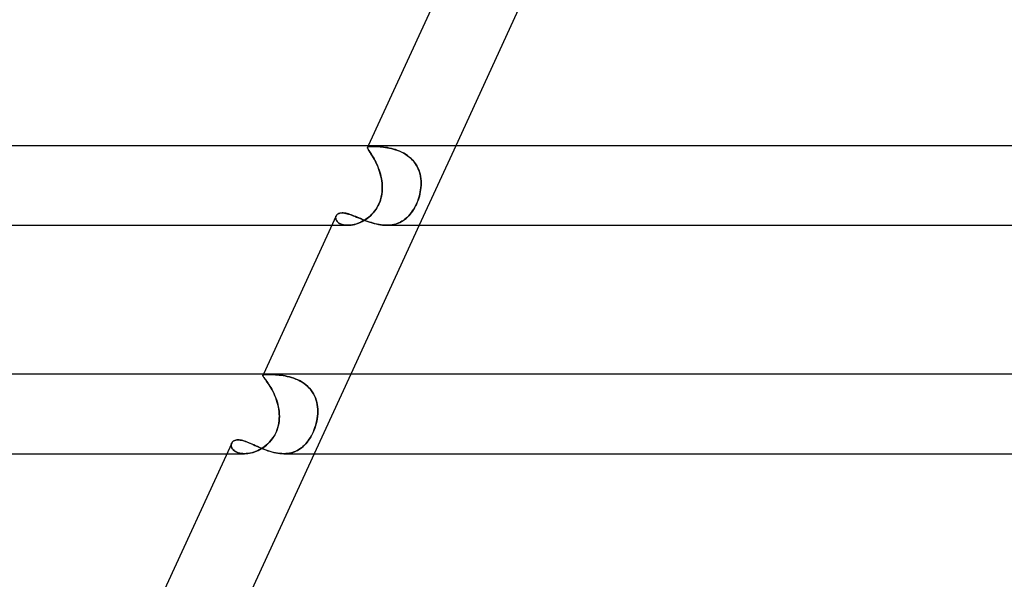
# Model space of a CAD drawing. Header units: millimetres. Extents: x -305 to 305, y -2 to 230.
# Tile 14 of 64: x -206 to -157, y 143 to 171. Entities that reach past the tile are written whole.
import ezdxf

# ---------------------------------------------------------------- set-up
doc = ezdxf.new("R2010")
doc.units = ezdxf.units.MM
doc.layers.add('HIDDEN', color=7, linetype='Continuous')
doc.layers.add('THICK', color=7, linetype='Continuous')

msp = doc.modelspace()

# ---------------------------------------------------------------- linework, layer by layer
at = {"layer": 'HIDDEN'}
for p, q in [((-188.773, 164.903), (-188.77, 164.921)), ((-188.771, 164.92), (-188.773, 164.903)), ((-188.77, 164.882), (-188.773, 164.903)), ((-188.773, 164.903), (-188.77, 164.883)), ((-188.76, 164.936), (-188.771, 164.92)), ((-188.77, 164.921), (-188.759, 164.936)), ((-188.77, 164.883), (-188.762, 164.859)), ((-188.761, 164.858), (-188.77, 164.882)), ((-188.734, 165), (-188.769, 164.923)), ((-188.762, 164.859), (-188.748, 164.831)), ((-188.746, 164.828), (-188.761, 164.858)), ((-188.74, 164.948), (-188.76, 164.936)), ((-188.759, 164.936), (-188.74, 164.949)), ((-188.748, 164.831), (-188.729, 164.799)), ((-188.726, 164.794), (-188.746, 164.828)), ((-188.74, 164.949), (-188.711, 164.958)), ((-188.712, 164.958), (-188.74, 164.948)), ((-188.729, 164.799), (-188.706, 164.762)), ((-188.701, 164.754), (-188.726, 164.794)), ((-188.674, 164.964), (-188.712, 164.958)), ((-188.711, 164.958), (-188.673, 164.965)), ((-188.706, 164.762), (-188.678, 164.719)), ((-188.671, 164.709), (-188.701, 164.754)), ((-188.678, 164.719), (-188.646, 164.671)), ((-188.627, 164.969), (-188.674, 164.964)), ((-188.673, 164.965), (-188.627, 164.969)), ((-188.637, 164.658), (-188.671, 164.709)), ((-188.627, 164.969), (-188.571, 164.972)), ((-188.571, 164.971), (-188.627, 164.969)), ((-188.571, 164.972), (-188.506, 164.972)), ((-188.506, 164.972), (-188.571, 164.971)), ((-188.445, 164.972), (-188.506, 164.972)), ((-188.506, 164.972), (-188.444, 164.972)), ((-188.378, 164.97), (-188.445, 164.972)), ((-188.444, 164.972), (-188.377, 164.97)), ((-188.305, 164.967), (-188.378, 164.97)), ((-188.377, 164.97), (-188.303, 164.967)), ((-188.227, 164.962), (-188.305, 164.967)), ((-188.303, 164.967), (-188.224, 164.962)), ((-188.144, 164.956), (-188.227, 164.962)), ((-188.224, 164.962), (-188.141, 164.956)), ((-188.057, 164.948), (-188.144, 164.956)), ((-188.141, 164.956), (-188.053, 164.947)), ((-187.966, 164.937), (-188.057, 164.948)), ((-188.053, 164.947), (-187.961, 164.937)), ((-187.872, 164.924), (-187.966, 164.937)), ((-187.961, 164.937), (-187.866, 164.924)), ((-187.774, 164.909), (-187.872, 164.924)), ((-187.866, 164.924), (-187.768, 164.907)), ((-187.674, 164.889), (-187.774, 164.909)), ((-187.768, 164.907), (-187.668, 164.888)), ((-187.572, 164.867), (-187.674, 164.889)), ((-187.668, 164.888), (-187.565, 164.865)), ((-187.469, 164.84), (-187.572, 164.867)), ((-187.565, 164.865), (-187.461, 164.837)), ((-187.365, 164.808), (-187.469, 164.84)), ((-187.461, 164.837), (-187.357, 164.806)), ((-187.26, 164.772), (-187.365, 164.808)), ((-187.357, 164.806), (-187.252, 164.769)), ((-187.156, 164.731), (-187.26, 164.772)), ((-187.252, 164.769), (-187.148, 164.727)), ((-187.053, 164.683), (-187.156, 164.731)), ((-187.148, 164.727), (-187.045, 164.68)), ((-184.331, 165), (-186.171, 161)), ((-188.646, 164.671), (-188.61, 164.617)), ((-188.599, 164.601), (-188.637, 164.658)), ((-188.61, 164.617), (-188.572, 164.558)), ((-188.559, 164.537), (-188.599, 164.601)), ((-188.572, 164.558), (-188.531, 164.493)), ((-188.515, 164.467), (-188.559, 164.537)), ((-188.531, 164.493), (-188.488, 164.422)), ((-188.47, 164.391), (-188.515, 164.467)), ((-188.488, 164.422), (-188.444, 164.345)), ((-188.424, 164.307), (-188.47, 164.391)), ((-188.444, 164.345), (-188.399, 164.262)), ((-188.377, 164.219), (-188.424, 164.307)), ((-188.399, 164.262), (-188.354, 164.174)), ((-188.331, 164.125), (-188.377, 164.219)), ((-186.951, 164.631), (-187.053, 164.683)), ((-187.045, 164.68), (-186.943, 164.626)), ((-186.853, 164.572), (-186.951, 164.631)), ((-186.943, 164.626), (-186.845, 164.567)), ((-186.758, 164.508), (-186.853, 164.572)), ((-186.845, 164.567), (-186.75, 164.502)), ((-186.667, 164.437), (-186.758, 164.508)), ((-186.75, 164.502), (-186.66, 164.431)), ((-186.581, 164.36), (-186.667, 164.437)), ((-186.66, 164.431), (-186.574, 164.354)), ((-186.5, 164.278), (-186.581, 164.36)), ((-186.574, 164.354), (-186.494, 164.271)), ((-186.426, 164.19), (-186.5, 164.278)), ((-186.494, 164.271), (-186.42, 164.183)), ((-188.354, 164.174), (-188.311, 164.082)), ((-188.286, 164.027), (-188.331, 164.125)), ((-188.311, 164.082), (-188.268, 163.986)), ((-188.243, 163.924), (-188.286, 164.027)), ((-188.268, 163.986), (-188.228, 163.885)), ((-188.202, 163.816), (-188.243, 163.924)), ((-188.228, 163.885), (-188.19, 163.781)), ((-188.165, 163.705), (-188.202, 163.816)), ((-188.19, 163.781), (-188.155, 163.674)), ((-186.358, 164.098), (-186.426, 164.19)), ((-186.42, 164.183), (-186.353, 164.091)), ((-186.297, 164.001), (-186.358, 164.098)), ((-186.353, 164.091), (-186.293, 163.994)), ((-186.244, 163.899), (-186.297, 164.001)), ((-186.293, 163.994), (-186.241, 163.893)), ((-186.197, 163.794), (-186.244, 163.899)), ((-186.241, 163.893), (-186.195, 163.788)), ((-186.159, 163.686), (-186.197, 163.794)), ((-186.195, 163.788), (-186.157, 163.68)), ((-188.131, 163.592), (-188.165, 163.705)), ((-188.155, 163.674), (-188.124, 163.566)), ((-188.101, 163.477), (-188.131, 163.592)), ((-188.124, 163.566), (-188.096, 163.455)), ((-188.076, 163.36), (-188.101, 163.477)), ((-188.096, 163.455), (-188.073, 163.343)), ((-188.056, 163.241), (-188.076, 163.36)), ((-188.073, 163.343), (-188.055, 163.23)), ((-188.042, 163.121), (-188.056, 163.241)), ((-188.055, 163.23), (-188.041, 163.116)), ((-186.127, 163.576), (-186.159, 163.686)), ((-186.157, 163.68), (-186.126, 163.571)), ((-186.103, 163.464), (-186.127, 163.576)), ((-186.126, 163.571), (-186.102, 163.459)), ((-186.086, 163.35), (-186.103, 163.464)), ((-186.102, 163.459), (-186.086, 163.346)), ((-186.076, 163.235), (-186.086, 163.35)), ((-186.086, 163.346), (-186.076, 163.232)), ((-186.072, 163.118), (-186.076, 163.235)), ((-186.076, 163.232), (-186.072, 163.117)), ((-188.033, 163), (-188.042, 163.121)), ((-188.042, 162.664), (-188.033, 162.777)), ((-188.041, 163.116), (-188.033, 163)), ((-188.032, 162.79), (-188.04, 162.684)), ((-188.03, 162.889), (-188.033, 163)), ((-188.033, 163), (-188.03, 162.895)), ((-188.033, 162.777), (-188.03, 162.889)), ((-188.03, 162.895), (-188.032, 162.79)), ((-186.116, 162.664), (-186.097, 162.777)), ((-186.095, 162.79), (-186.112, 162.684)), ((-186.097, 162.777), (-186.083, 162.889)), ((-186.082, 162.895), (-186.095, 162.79)), ((-186.083, 162.889), (-186.075, 163)), ((-186.075, 163), (-186.082, 162.895)), ((-186.075, 163), (-186.072, 163.118)), ((-186.072, 163.117), (-186.075, 163)), ((-188.125, 162.266), (-188.16, 162.166)), ((-188.14, 162.22), (-188.106, 162.328)), ((-188.095, 162.368), (-188.125, 162.266)), ((-188.106, 162.328), (-188.078, 162.439)), ((-188.071, 162.473), (-188.095, 162.368)), ((-188.078, 162.439), (-188.057, 162.551)), ((-188.052, 162.578), (-188.071, 162.473)), ((-188.057, 162.551), (-188.042, 162.664)), ((-188.04, 162.684), (-188.052, 162.578)), ((-186.225, 162.266), (-186.264, 162.166)), ((-186.242, 162.22), (-186.204, 162.328)), ((-186.191, 162.368), (-186.225, 162.266)), ((-186.204, 162.328), (-186.169, 162.439)), ((-186.16, 162.473), (-186.191, 162.368)), ((-186.169, 162.439), (-186.14, 162.551)), ((-186.134, 162.578), (-186.16, 162.473)), ((-186.14, 162.551), (-186.116, 162.664)), ((-186.112, 162.684), (-186.134, 162.578)), ((-188.357, 161.793), (-188.419, 161.708)), ((-188.406, 161.724), (-188.341, 161.816)), ((-188.3, 161.882), (-188.357, 161.793)), ((-188.341, 161.816), (-188.282, 161.912)), ((-188.248, 161.973), (-188.3, 161.882)), ((-188.282, 161.912), (-188.228, 162.012)), ((-188.201, 162.068), (-188.248, 161.973)), ((-188.228, 162.012), (-188.181, 162.114)), ((-188.16, 162.166), (-188.201, 162.068)), ((-188.181, 162.114), (-188.14, 162.22)), ((-186.454, 161.793), (-186.509, 161.708)), ((-186.498, 161.724), (-186.439, 161.816)), ((-186.401, 161.882), (-186.454, 161.793)), ((-186.439, 161.816), (-186.384, 161.912)), ((-186.352, 161.973), (-186.401, 161.882)), ((-186.384, 161.912), (-186.333, 162.012)), ((-186.306, 162.068), (-186.352, 161.973)), ((-186.333, 162.012), (-186.285, 162.114)), ((-186.264, 162.166), (-186.306, 162.068)), ((-186.285, 162.114), (-186.242, 162.22)), ((-190.372, 161.429), (-190.378, 161.392)), ((-190.378, 161.393), (-190.372, 161.428)), ((-190.377, 161.358), (-190.378, 161.393)), ((-190.378, 161.392), (-190.377, 161.354)), ((-190.371, 161.321), (-190.377, 161.358)), ((-190.377, 161.354), (-190.37, 161.315)), ((-190.36, 161.464), (-190.372, 161.429)), ((-190.372, 161.428), (-190.361, 161.461)), ((-190.36, 161.285), (-190.371, 161.321)), ((-190.37, 161.315), (-190.356, 161.275)), ((-190.361, 161.461), (-190.343, 161.494)), ((-190.342, 161.248), (-190.36, 161.285)), ((-190.356, 161.275), (-190.335, 161.236)), ((-190.343, 161.494), (-190.319, 161.525)), ((-190.318, 161.212), (-190.342, 161.248)), ((-190.335, 161.236), (-190.307, 161.198)), ((-190.319, 161.525), (-190.289, 161.553)), ((-190.289, 161.553), (-190.252, 161.576)), ((-190.252, 161.576), (-190.209, 161.595)), ((-190.209, 161.595), (-190.16, 161.609)), ((-190.16, 161.609), (-190.106, 161.618)), ((-190.106, 161.618), (-190.048, 161.621)), ((-190.048, 161.621), (-189.99, 161.618)), ((-189.99, 161.618), (-189.928, 161.611)), ((-189.928, 161.611), (-189.863, 161.6)), ((-189.863, 161.6), (-189.795, 161.584)), ((-189.795, 161.584), (-189.723, 161.564)), ((-189.723, 161.564), (-189.649, 161.54)), ((-189.649, 161.54), (-189.571, 161.513)), ((-189.571, 161.513), (-189.49, 161.483)), ((-189.49, 161.483), (-189.407, 161.45)), ((-189.407, 161.45), (-189.321, 161.415)), ((-189.321, 161.415), (-189.232, 161.379)), ((-189.232, 161.379), (-189.14, 161.341)), ((-189.14, 161.341), (-189.046, 161.303)), ((-189.046, 161.303), (-188.95, 161.264)), ((-188.937, 161.248), (-189.019, 161.202)), ((-188.962, 161.234), (-188.876, 161.287)), ((-188.95, 161.264), (-188.852, 161.227)), ((-188.857, 161.299), (-188.937, 161.248)), ((-188.876, 161.287), (-188.791, 161.346)), ((-188.779, 161.355), (-188.857, 161.299)), ((-188.791, 161.346), (-188.708, 161.411)), ((-188.702, 161.416), (-188.779, 161.355)), ((-188.708, 161.411), (-188.628, 161.481)), ((-188.627, 161.482), (-188.702, 161.416)), ((-188.628, 161.481), (-188.55, 161.556)), ((-188.555, 161.552), (-188.627, 161.482)), ((-188.485, 161.627), (-188.555, 161.552)), ((-188.55, 161.556), (-188.476, 161.638)), ((-188.419, 161.708), (-188.485, 161.627)), ((-188.476, 161.638), (-188.406, 161.724)), ((-186.962, 161.248), (-187.036, 161.202)), ((-186.984, 161.234), (-186.908, 161.287)), ((-186.891, 161.299), (-186.962, 161.248)), ((-186.908, 161.287), (-186.833, 161.346)), ((-186.822, 161.355), (-186.891, 161.299)), ((-186.833, 161.346), (-186.761, 161.411)), ((-186.755, 161.416), (-186.822, 161.355)), ((-186.761, 161.411), (-186.691, 161.481)), ((-186.691, 161.482), (-186.755, 161.416)), ((-186.691, 161.481), (-186.624, 161.556)), ((-186.628, 161.552), (-186.691, 161.482)), ((-186.568, 161.627), (-186.628, 161.552)), ((-186.624, 161.556), (-186.56, 161.638)), ((-186.509, 161.708), (-186.568, 161.627)), ((-186.56, 161.638), (-186.498, 161.724)), ((-190.573, 161), (-189.763, 161)), ((-190.288, 161.177), (-190.318, 161.212)), ((-190.307, 161.198), (-190.272, 161.162)), ((-190.252, 161.144), (-190.288, 161.177)), ((-190.272, 161.162), (-190.23, 161.128)), ((-190.21, 161.113), (-190.252, 161.144)), ((-190.23, 161.128), (-190.181, 161.096)), ((-190.161, 161.085), (-190.21, 161.113)), ((-190.181, 161.096), (-190.126, 161.068)), ((-190.108, 161.061), (-190.161, 161.085)), ((-190.126, 161.068), (-190.064, 161.045)), ((-190.048, 161.04), (-190.108, 161.061)), ((-190.064, 161.045), (-189.996, 161.026)), ((-189.983, 161.022), (-190.048, 161.04)), ((-189.996, 161.026), (-189.922, 161.011)), ((-189.912, 161.01), (-189.983, 161.022)), ((-189.922, 161.011), (-189.843, 161.003)), ((-189.838, 161.002), (-189.912, 161.01)), ((-189.843, 161.003), (-189.76, 161)), ((-189.76, 161), (-189.838, 161.002)), ((-189.76, 161), (-189.677, 161.003)), ((-189.683, 161.003), (-189.76, 161)), ((-189.604, 161.01), (-189.683, 161.003)), ((-189.677, 161.003), (-189.591, 161.012)), ((-189.522, 161.023), (-189.604, 161.01)), ((-189.591, 161.012), (-189.502, 161.026)), ((-189.438, 161.04), (-189.522, 161.023)), ((-189.502, 161.026), (-189.412, 161.047)), ((-189.354, 161.063), (-189.438, 161.04)), ((-189.412, 161.047), (-189.321, 161.073)), ((-189.27, 161.091), (-189.354, 161.063)), ((-189.321, 161.073), (-189.23, 161.105)), ((-189.186, 161.123), (-189.27, 161.091)), ((-189.23, 161.105), (-189.14, 161.143)), ((-189.102, 161.16), (-189.186, 161.123)), ((-189.14, 161.143), (-189.05, 161.185)), ((-189.019, 161.202), (-189.102, 161.16)), ((-189.05, 161.185), (-188.962, 161.234)), ((-188.852, 161.227), (-188.751, 161.19)), ((-188.751, 161.19), (-188.649, 161.155)), ((-188.649, 161.155), (-188.545, 161.122)), ((-188.545, 161.122), (-188.439, 161.092)), ((-188.439, 161.092), (-188.333, 161.065)), ((-188.333, 161.065), (-188.227, 161.042)), ((-188.227, 161.042), (-188.12, 161.024)), ((-188.12, 161.024), (-188.014, 161.011)), ((-188.014, 161.011), (-187.908, 161.003)), ((-187.908, 161.003), (-187.804, 161)), ((-187.804, 161), (-187.703, 161.003)), ((-187.711, 161.003), (-187.804, 161)), ((-187.619, 161.01), (-187.711, 161.003)), ((-187.703, 161.003), (-187.604, 161.012)), ((-187.529, 161.023), (-187.619, 161.01)), ((-187.604, 161.012), (-187.508, 161.026)), ((-187.44, 161.04), (-187.529, 161.023)), ((-187.508, 161.026), (-187.413, 161.047)), ((-187.354, 161.063), (-187.44, 161.04)), ((-187.413, 161.047), (-187.321, 161.073)), ((-187.271, 161.091), (-187.354, 161.063)), ((-187.321, 161.073), (-187.233, 161.105)), ((-187.19, 161.123), (-187.271, 161.091)), ((-187.233, 161.105), (-187.147, 161.143)), ((-187.112, 161.16), (-187.19, 161.123)), ((-187.147, 161.143), (-187.064, 161.185)), ((-187.036, 161.202), (-187.112, 161.16)), ((-187.064, 161.185), (-186.984, 161.234)), ((-194.049, 153.43), (-194.047, 153.445)), ((-194.047, 153.445), (-194.049, 153.429)), ((-194.044, 153.412), (-194.049, 153.43)), ((-194.049, 153.429), (-194.044, 153.41)), ((-194.047, 153.445), (-194.038, 153.458)), ((-194.038, 153.458), (-194.047, 153.445)), ((-194.022, 153.5), (-194.046, 153.447)), ((-194.034, 153.39), (-194.044, 153.412)), ((-194.044, 153.41), (-194.032, 153.387)), ((-194.038, 153.458), (-194.019, 153.468)), ((-194.019, 153.468), (-194.038, 153.458)), ((-194.018, 153.364), (-194.034, 153.39)), ((-194.032, 153.387), (-194.014, 153.36)), ((-194.019, 153.468), (-193.991, 153.476)), ((-193.992, 153.475), (-194.019, 153.468)), ((-193.996, 153.334), (-194.018, 153.364)), ((-194.014, 153.36), (-193.991, 153.327)), ((-193.97, 153.298), (-193.996, 153.334)), ((-193.955, 153.481), (-193.992, 153.475)), ((-193.991, 153.476), (-193.955, 153.481)), ((-193.991, 153.327), (-193.962, 153.288)), ((-193.938, 153.257), (-193.97, 153.298)), ((-193.955, 153.481), (-193.908, 153.484)), ((-193.909, 153.484), (-193.955, 153.481)), ((-193.853, 153.486), (-193.909, 153.484)), ((-193.908, 153.484), (-193.853, 153.486)), ((-193.853, 153.486), (-193.788, 153.486)), ((-193.788, 153.486), (-193.853, 153.486)), ((-193.725, 153.486), (-193.788, 153.486)), ((-193.788, 153.486), (-193.725, 153.486)), ((-193.655, 153.485), (-193.725, 153.486)), ((-193.725, 153.486), (-193.655, 153.485)), ((-193.58, 153.482), (-193.655, 153.485)), ((-193.655, 153.485), (-193.579, 153.482)), ((-193.499, 153.479), (-193.58, 153.482)), ((-193.579, 153.482), (-193.498, 153.478)), ((-193.413, 153.473), (-193.499, 153.479)), ((-193.498, 153.478), (-193.412, 153.473)), ((-193.322, 153.466), (-193.413, 153.473)), ((-193.412, 153.473), (-193.321, 153.466)), ((-193.227, 153.457), (-193.322, 153.466)), ((-193.321, 153.466), (-193.226, 153.457)), ((-193.128, 153.446), (-193.227, 153.457)), ((-193.226, 153.457), (-193.127, 153.446)), ((-193.027, 153.431), (-193.128, 153.446)), ((-193.127, 153.446), (-193.025, 153.431)), ((-192.922, 153.414), (-193.027, 153.431)), ((-193.025, 153.431), (-192.921, 153.413)), ((-192.816, 153.392), (-192.922, 153.414)), ((-192.921, 153.413), (-192.814, 153.392)), ((-192.709, 153.366), (-192.816, 153.392)), ((-192.814, 153.392), (-192.707, 153.366)), ((-192.6, 153.336), (-192.709, 153.366)), ((-192.707, 153.366), (-192.598, 153.335)), ((-192.491, 153.3), (-192.6, 153.336)), ((-192.598, 153.335), (-192.489, 153.3)), ((-192.382, 153.259), (-192.491, 153.3)), ((-192.489, 153.3), (-192.381, 153.259)), ((-189.619, 153.5), (-191.459, 149.5)), ((-193.962, 153.288), (-193.928, 153.244)), ((-193.903, 153.21), (-193.938, 153.257)), ((-193.928, 153.244), (-193.89, 153.193)), ((-193.864, 153.157), (-193.903, 153.21)), ((-193.89, 153.193), (-193.848, 153.136)), ((-193.821, 153.098), (-193.864, 153.157)), ((-193.848, 153.136), (-193.802, 153.072)), ((-193.776, 153.033), (-193.821, 153.098)), ((-193.802, 153.072), (-193.754, 153.001)), ((-193.728, 152.961), (-193.776, 153.033)), ((-193.754, 153.001), (-193.704, 152.923)), ((-193.679, 152.883), (-193.728, 152.961)), ((-193.704, 152.923), (-193.652, 152.838)), ((-193.629, 152.799), (-193.679, 152.883)), ((-193.652, 152.838), (-193.601, 152.748)), ((-192.276, 153.213), (-192.382, 153.259)), ((-192.381, 153.259), (-192.273, 153.212)), ((-192.171, 153.16), (-192.276, 153.213)), ((-192.273, 153.212), (-192.168, 153.159)), ((-192.069, 153.101), (-192.171, 153.16)), ((-192.168, 153.159), (-192.066, 153.1)), ((-191.97, 153.036), (-192.069, 153.101)), ((-192.066, 153.1), (-191.968, 153.035)), ((-191.876, 152.964), (-191.97, 153.036)), ((-191.968, 153.035), (-191.875, 152.963)), ((-191.787, 152.886), (-191.876, 152.964)), ((-191.875, 152.963), (-191.785, 152.884)), ((-191.705, 152.802), (-191.787, 152.886)), ((-191.785, 152.884), (-191.703, 152.8)), ((-191.629, 152.713), (-191.705, 152.802)), ((-193.58, 152.71), (-193.629, 152.799)), ((-193.601, 152.748), (-193.55, 152.652)), ((-193.531, 152.616), (-193.58, 152.71)), ((-193.55, 152.652), (-193.5, 152.551)), ((-193.484, 152.516), (-193.531, 152.616)), ((-193.5, 152.551), (-193.452, 152.445)), ((-193.439, 152.413), (-193.484, 152.516)), ((-193.452, 152.445), (-193.407, 152.334)), ((-193.397, 152.306), (-193.439, 152.413)), ((-193.407, 152.334), (-193.366, 152.221)), ((-193.358, 152.196), (-193.397, 152.306)), ((-191.703, 152.8), (-191.627, 152.711)), ((-191.56, 152.619), (-191.629, 152.713)), ((-191.627, 152.711), (-191.558, 152.616)), ((-191.498, 152.519), (-191.56, 152.619)), ((-191.558, 152.616), (-191.497, 152.517)), ((-191.444, 152.415), (-191.498, 152.519)), ((-191.497, 152.517), (-191.443, 152.413)), ((-191.398, 152.308), (-191.444, 152.415)), ((-191.443, 152.413), (-191.397, 152.306)), ((-191.359, 152.198), (-191.398, 152.308)), ((-191.397, 152.306), (-191.359, 152.196)), ((-193.366, 152.221), (-193.329, 152.105)), ((-193.323, 152.084), (-193.358, 152.196)), ((-193.329, 152.105), (-193.296, 151.987)), ((-193.292, 151.97), (-193.323, 152.084)), ((-193.296, 151.987), (-193.268, 151.866)), ((-193.265, 151.854), (-193.292, 151.97)), ((-193.268, 151.866), (-193.246, 151.745)), ((-193.244, 151.736), (-193.265, 151.854)), ((-191.329, 152.086), (-191.359, 152.198)), ((-191.359, 152.196), (-191.328, 152.084)), ((-191.305, 151.971), (-191.329, 152.086)), ((-191.328, 152.084), (-191.305, 151.97)), ((-191.289, 151.855), (-191.305, 151.971)), ((-191.305, 151.97), (-191.289, 151.854)), ((-191.28, 151.737), (-191.289, 151.855)), ((-191.289, 151.854), (-191.28, 151.736)), ((-193.246, 151.745), (-193.229, 151.623)), ((-193.229, 151.618), (-193.244, 151.736)), ((-193.229, 151.623), (-193.219, 151.5)), ((-193.219, 151.5), (-193.229, 151.618)), ((-193.215, 151.385), (-193.219, 151.5)), ((-193.219, 151.5), (-193.215, 151.378)), ((-193.217, 151.27), (-193.215, 151.385)), ((-193.215, 151.378), (-193.217, 151.255)), ((-191.293, 151.378), (-191.31, 151.255)), ((-191.307, 151.27), (-191.292, 151.385)), ((-191.282, 151.5), (-191.293, 151.378)), ((-191.292, 151.385), (-191.282, 151.5)), ((-191.282, 151.5), (-191.278, 151.619)), ((-191.278, 151.618), (-191.282, 151.5)), ((-191.278, 151.619), (-191.28, 151.737)), ((-191.28, 151.736), (-191.278, 151.618)), ((-193.322, 150.713), (-193.288, 150.821)), ((-193.269, 150.895), (-193.301, 150.779)), ((-193.288, 150.821), (-193.261, 150.931)), ((-193.244, 151.013), (-193.269, 150.895)), ((-193.261, 150.931), (-193.239, 151.042)), ((-193.227, 151.134), (-193.244, 151.013)), ((-193.239, 151.042), (-193.225, 151.156)), ((-193.217, 151.255), (-193.227, 151.134)), ((-193.225, 151.156), (-193.217, 151.27)), ((-191.459, 150.713), (-191.419, 150.821)), ((-191.395, 150.895), (-191.434, 150.779)), ((-191.419, 150.821), (-191.384, 150.931)), ((-191.361, 151.013), (-191.395, 150.895)), ((-191.384, 150.931), (-191.354, 151.042)), ((-191.333, 151.134), (-191.361, 151.013)), ((-191.354, 151.042), (-191.328, 151.156)), ((-191.31, 151.255), (-191.333, 151.134)), ((-191.328, 151.156), (-191.307, 151.27)), ((-193.502, 150.345), (-193.569, 150.249)), ((-193.523, 150.313), (-193.465, 150.406)), ((-193.441, 150.448), (-193.502, 150.345)), ((-193.465, 150.406), (-193.411, 150.505)), ((-193.387, 150.555), (-193.441, 150.448)), ((-193.411, 150.505), (-193.364, 150.607)), ((-193.34, 150.666), (-193.387, 150.555)), ((-193.364, 150.607), (-193.322, 150.713)), ((-193.301, 150.779), (-193.34, 150.666)), ((-191.635, 150.345), (-191.694, 150.249)), ((-191.654, 150.313), (-191.601, 150.406)), ((-191.579, 150.448), (-191.635, 150.345)), ((-191.601, 150.406), (-191.55, 150.504)), ((-191.526, 150.555), (-191.579, 150.448)), ((-191.55, 150.504), (-191.502, 150.607)), ((-191.477, 150.666), (-191.526, 150.555)), ((-191.502, 150.607), (-191.459, 150.713)), ((-191.434, 150.779), (-191.477, 150.666)), ((-195.638, 149.957), (-195.64, 149.918)), ((-195.64, 149.912), (-195.639, 149.952)), ((-195.64, 149.918), (-195.636, 149.879)), ((-195.634, 149.87), (-195.64, 149.912)), ((-195.639, 149.952), (-195.632, 149.991)), ((-195.631, 149.993), (-195.638, 149.957)), ((-195.636, 149.879), (-195.626, 149.84)), ((-195.622, 149.828), (-195.634, 149.87)), ((-195.632, 149.991), (-195.619, 150.028)), ((-195.619, 150.028), (-195.631, 149.993)), ((-195.626, 149.84), (-195.611, 149.8)), ((-195.604, 149.786), (-195.622, 149.828)), ((-195.619, 150.028), (-195.599, 150.064)), ((-195.599, 150.064), (-195.573, 150.097)), ((-195.573, 150.097), (-195.541, 150.125)), ((-195.541, 150.125), (-195.503, 150.15)), ((-195.503, 150.15), (-195.46, 150.169)), ((-195.46, 150.169), (-195.412, 150.183)), ((-195.412, 150.183), (-195.359, 150.192)), ((-195.359, 150.192), (-195.302, 150.195)), ((-195.302, 150.195), (-195.247, 150.192)), ((-195.247, 150.192), (-195.189, 150.185)), ((-195.189, 150.185), (-195.127, 150.174)), ((-195.127, 150.174), (-195.063, 150.159)), ((-195.063, 150.159), (-194.996, 150.139)), ((-194.996, 150.139), (-194.926, 150.116)), ((-194.926, 150.116), (-194.853, 150.089)), ((-194.853, 150.089), (-194.778, 150.059)), ((-194.778, 150.059), (-194.7, 150.027)), ((-194.7, 150.027), (-194.62, 149.992)), ((-194.62, 149.992), (-194.537, 149.956)), ((-194.537, 149.956), (-194.452, 149.917)), ((-194.452, 149.917), (-194.365, 149.878)), ((-194.365, 149.878), (-194.276, 149.839)), ((-194.276, 149.839), (-194.184, 149.799)), ((-193.959, 149.859), (-194.046, 149.798)), ((-194.027, 149.811), (-193.947, 149.868)), ((-193.875, 149.925), (-193.959, 149.859)), ((-193.947, 149.868), (-193.87, 149.929)), ((-193.794, 149.997), (-193.875, 149.925)), ((-193.87, 149.929), (-193.795, 149.995)), ((-193.795, 149.995), (-193.723, 150.067)), ((-193.715, 150.075), (-193.794, 149.997)), ((-193.723, 150.067), (-193.653, 150.143)), ((-193.64, 150.159), (-193.715, 150.075)), ((-193.653, 150.143), (-193.586, 150.225)), ((-193.569, 150.249), (-193.64, 150.159)), ((-193.586, 150.225), (-193.523, 150.313)), ((-192.026, 149.859), (-192.099, 149.798)), ((-192.084, 149.811), (-192.016, 149.868)), ((-191.955, 149.925), (-192.026, 149.859)), ((-192.016, 149.868), (-191.951, 149.929)), ((-191.887, 149.997), (-191.955, 149.925)), ((-191.951, 149.929), (-191.888, 149.995)), ((-191.888, 149.995), (-191.827, 150.067)), ((-191.82, 150.075), (-191.887, 149.997)), ((-191.827, 150.067), (-191.767, 150.143)), ((-191.756, 150.159), (-191.82, 150.075)), ((-191.767, 150.143), (-191.71, 150.225)), ((-191.694, 150.249), (-191.756, 150.159)), ((-191.71, 150.225), (-191.654, 150.313)), ((-195.861, 149.5), (-194.969, 149.5)), ((-195.611, 149.8), (-195.589, 149.761)), ((-195.579, 149.745), (-195.604, 149.786)), ((-195.589, 149.761), (-195.561, 149.722)), ((-195.546, 149.705), (-195.579, 149.745)), ((-195.561, 149.722), (-195.527, 149.685)), ((-195.507, 149.667), (-195.546, 149.705)), ((-195.527, 149.685), (-195.487, 149.651)), ((-195.461, 149.631), (-195.507, 149.667)), ((-195.487, 149.651), (-195.441, 149.618)), ((-195.408, 149.599), (-195.461, 149.631)), ((-195.441, 149.618), (-195.389, 149.589)), ((-195.349, 149.57), (-195.408, 149.599)), ((-195.389, 149.589), (-195.331, 149.563)), ((-195.283, 149.546), (-195.349, 149.57)), ((-195.331, 149.563), (-195.267, 149.541)), ((-195.212, 149.526), (-195.283, 149.546)), ((-195.267, 149.541), (-195.199, 149.523)), ((-195.135, 149.512), (-195.212, 149.526)), ((-195.199, 149.523), (-195.126, 149.51)), ((-195.053, 149.503), (-195.135, 149.512)), ((-195.126, 149.51), (-195.048, 149.503)), ((-194.967, 149.5), (-195.053, 149.503)), ((-195.048, 149.503), (-194.967, 149.5)), ((-194.967, 149.5), (-194.885, 149.503)), ((-194.879, 149.503), (-194.967, 149.5)), ((-194.885, 149.503), (-194.801, 149.511)), ((-194.789, 149.512), (-194.879, 149.503)), ((-194.801, 149.511), (-194.716, 149.524)), ((-194.696, 149.527), (-194.789, 149.512)), ((-194.716, 149.524), (-194.629, 149.542)), ((-194.603, 149.549), (-194.696, 149.527)), ((-194.629, 149.542), (-194.541, 149.565)), ((-194.508, 149.576), (-194.603, 149.549)), ((-194.541, 149.565), (-194.454, 149.594)), ((-194.413, 149.609), (-194.508, 149.576)), ((-194.454, 149.594), (-194.366, 149.628)), ((-194.319, 149.648), (-194.413, 149.609)), ((-194.366, 149.628), (-194.279, 149.666)), ((-194.226, 149.693), (-194.319, 149.648)), ((-194.279, 149.666), (-194.193, 149.71)), ((-194.135, 149.743), (-194.226, 149.693)), ((-194.193, 149.71), (-194.109, 149.758)), ((-194.184, 149.799), (-194.09, 149.76)), ((-194.046, 149.798), (-194.135, 149.743)), ((-194.109, 149.758), (-194.027, 149.811)), ((-194.09, 149.76), (-193.994, 149.722)), ((-193.994, 149.722), (-193.897, 149.685)), ((-193.897, 149.685), (-193.799, 149.65)), ((-193.799, 149.65), (-193.699, 149.618)), ((-193.699, 149.618), (-193.598, 149.589)), ((-193.598, 149.589), (-193.496, 149.563)), ((-193.496, 149.563), (-193.394, 149.541)), ((-193.394, 149.541), (-193.293, 149.523)), ((-193.293, 149.523), (-193.192, 149.51)), ((-193.192, 149.51), (-193.093, 149.503)), ((-193.093, 149.503), (-192.994, 149.5)), ((-192.994, 149.5), (-192.899, 149.503)), ((-192.892, 149.503), (-192.994, 149.5)), ((-192.899, 149.503), (-192.807, 149.511)), ((-192.793, 149.512), (-192.892, 149.503)), ((-192.807, 149.511), (-192.717, 149.524)), ((-192.697, 149.527), (-192.793, 149.512)), ((-192.717, 149.524), (-192.629, 149.542)), ((-192.603, 149.549), (-192.697, 149.527)), ((-192.629, 149.542), (-192.543, 149.565)), ((-192.511, 149.576), (-192.603, 149.549)), ((-192.543, 149.565), (-192.46, 149.594)), ((-192.423, 149.609), (-192.511, 149.576)), ((-192.46, 149.594), (-192.379, 149.628)), ((-192.337, 149.648), (-192.423, 149.609)), ((-192.379, 149.628), (-192.302, 149.666)), ((-192.255, 149.693), (-192.337, 149.648)), ((-192.302, 149.666), (-192.226, 149.71)), ((-192.176, 149.743), (-192.255, 149.693)), ((-192.226, 149.71), (-192.154, 149.758)), ((-192.099, 149.798), (-192.176, 149.743)), ((-192.154, 149.758), (-192.084, 149.811))]:
    msp.add_line(p, q, dxfattribs=at)
at = {"layer": 'THICK'}
for p, q in [((-185.098, 172.907), (-188.734, 165)), ((-180.883, 172.5), (-184.331, 165)), ((0, 165), (-218, 165)), ((-190.359, 161.467), (-194.022, 153.5)), ((-190.338, 161.502), (-190.36, 161.464)), ((-190.308, 161.537), (-190.338, 161.502)), ((-190.27, 161.566), (-190.308, 161.537)), ((-190.225, 161.589), (-190.27, 161.566)), ((-190.172, 161.607), (-190.225, 161.589)), ((-190.113, 161.617), (-190.172, 161.607)), ((-190.048, 161.621), (-190.113, 161.617)), ((-189.992, 161.618), (-190.048, 161.621)), ((-189.934, 161.612), (-189.992, 161.618)), ((-189.871, 161.601), (-189.934, 161.612)), ((-189.806, 161.587), (-189.871, 161.601)), ((-189.738, 161.568), (-189.806, 161.587)), ((-189.668, 161.546), (-189.738, 161.568)), ((-189.595, 161.521), (-189.668, 161.546)), ((-189.521, 161.494), (-189.595, 161.521)), ((-189.444, 161.465), (-189.521, 161.494)), ((-189.366, 161.434), (-189.444, 161.465)), ((-189.286, 161.401), (-189.366, 161.434)), ((-189.205, 161.367), (-189.286, 161.401)), ((-189.121, 161.333), (-189.205, 161.367)), ((-189.035, 161.298), (-189.121, 161.333)), ((-188.947, 161.263), (-189.035, 161.298)), ((-188.858, 161.229), (-188.947, 161.263)), ((-218, 161), (-190.573, 161)), ((-186.171, 161), (-189.619, 153.5)), ((-188.766, 161.195), (-188.858, 161.229)), ((-188.673, 161.163), (-188.766, 161.195)), ((-188.577, 161.132), (-188.673, 161.163)), ((-188.482, 161.104), (-188.577, 161.132)), ((-188.385, 161.078), (-188.482, 161.104)), ((-188.289, 161.055), (-188.385, 161.078)), ((-188.191, 161.036), (-188.289, 161.055)), ((-188.093, 161.02), (-188.191, 161.036)), ((-187.996, 161.009), (-188.093, 161.02)), ((-187.899, 161.002), (-187.996, 161.009)), ((-187.804, 161), (-187.899, 161.002)), ((-187.808, 161), (-1.955, 161)), ((0, 153.5), (-224, 153.5)), ((-195.617, 150.031), (-199.31, 142)), ((-195.599, 150.064), (-195.619, 150.028)), ((-195.573, 150.097), (-195.599, 150.064)), ((-195.541, 150.125), (-195.573, 150.097)), ((-195.503, 150.15), (-195.541, 150.125)), ((-195.46, 150.169), (-195.503, 150.15)), ((-195.412, 150.183), (-195.46, 150.169)), ((-195.359, 150.192), (-195.412, 150.183)), ((-195.302, 150.195), (-195.359, 150.192)), ((-195.245, 150.192), (-195.302, 150.195)), ((-195.184, 150.185), (-195.245, 150.192)), ((-195.12, 150.173), (-195.184, 150.185)), ((-195.053, 150.156), (-195.12, 150.173)), ((-194.983, 150.135), (-195.053, 150.156)), ((-194.909, 150.11), (-194.983, 150.135)), ((-194.833, 150.082), (-194.909, 150.11)), ((-194.755, 150.05), (-194.833, 150.082)), ((-194.673, 150.015), (-194.755, 150.05)), ((-194.589, 149.978), (-194.673, 150.015)), ((-194.502, 149.94), (-194.589, 149.978)), ((-194.413, 149.9), (-194.502, 149.94)), ((-194.321, 149.859), (-194.413, 149.9)), ((-194.227, 149.818), (-194.321, 149.859)), ((-224, 149.5), (-195.861, 149.5)), ((-191.459, 149.5), (-194.908, 142)), ((-194.131, 149.777), (-194.227, 149.818)), ((-194.032, 149.737), (-194.131, 149.777)), ((-193.932, 149.698), (-194.032, 149.737)), ((-193.83, 149.661), (-193.932, 149.698)), ((-193.727, 149.627), (-193.83, 149.661)), ((-193.621, 149.595), (-193.727, 149.627)), ((-193.516, 149.567), (-193.621, 149.595)), ((-193.411, 149.544), (-193.516, 149.567)), ((-193.306, 149.525), (-193.411, 149.544)), ((-193.201, 149.511), (-193.306, 149.525)), ((-193.097, 149.503), (-193.201, 149.511)), ((-192.994, 149.5), (-193.097, 149.503)), ((-192.996, 149.5), (-1.973, 149.5))]:
    msp.add_line(p, q, dxfattribs=at)

doc.saveas('drawing.dxf')
